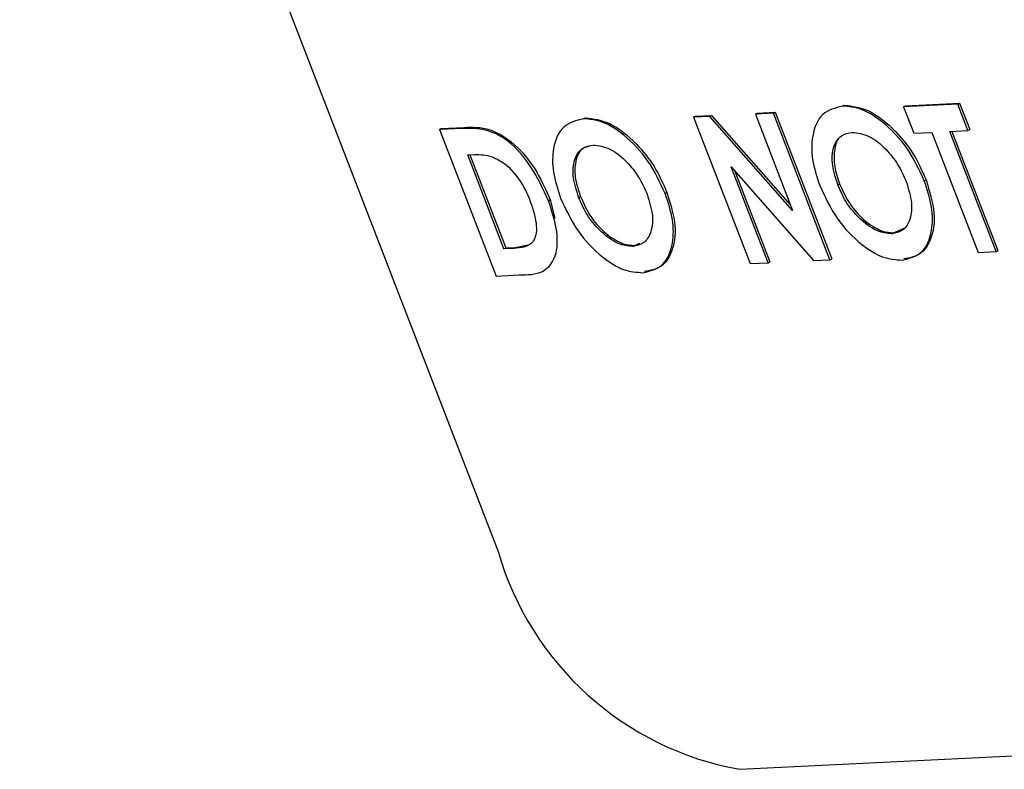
# Model space of a CAD drawing. Header units: inches. Extents: x 0.6 to 33.8, y 0 to 21.7.
# Tile 140 of 169: x 29.6156 to 29.7145, y 16.4329 to 16.5082. Entities that reach past the tile are written whole.
import ezdxf

# ---------------------------------------------------------------- set-up
doc = ezdxf.new("R2010")
doc.units = ezdxf.units.IN
doc.header["$MEASUREMENT"] = 0

msp = doc.modelspace()

# ---------------------------------------------------------------- linework, layer by layer
at = {"color": 7, "linetype": 'Continuous'}
for p, q in [((29.53706586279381, 16.78288532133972), (29.66369006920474, 16.45477788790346)), ((29.69827662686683, 16.49952621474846), (29.69845190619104, 16.49963223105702)), ((29.70986315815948, 16.49970711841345), (29.70442393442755, 16.49944181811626)), ((29.70442393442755, 16.49944181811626), (29.70459921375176, 16.49954783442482)), ((29.70442393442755, 16.49944181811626), (29.70544274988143, 16.49680187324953)), ((29.70459921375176, 16.49954783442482), (29.7100384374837, 16.49981313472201)), ((29.70986315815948, 16.49970711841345), (29.7100384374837, 16.49981313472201)), ((29.71088197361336, 16.49706717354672), (29.70986315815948, 16.49970711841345)), ((29.7100384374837, 16.49981313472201), (29.71105725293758, 16.49717318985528)), ((29.67224605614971, 16.49825656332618), (29.67242133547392, 16.49836257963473)), ((29.68331456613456, 16.4984122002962), (29.68348984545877, 16.49851821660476)), ((29.68494754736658, 16.49849184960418), (29.68331456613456, 16.4984122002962)), ((29.68331456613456, 16.4984122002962), (29.68899082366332, 16.48370393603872)), ((29.68348984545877, 16.49851821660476), (29.68512282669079, 16.49859786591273)), ((29.68494754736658, 16.49849184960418), (29.68512282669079, 16.49859786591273)), ((29.69326609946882, 16.48903658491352), (29.68494754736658, 16.49849184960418)), ((29.68512282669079, 16.49859786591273), (29.69305624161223, 16.48958036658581)), ((29.6895308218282, 16.49871540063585), (29.68970610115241, 16.49882141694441)), ((29.69134389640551, 16.49880383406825), (29.6895308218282, 16.49871540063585)), ((29.6895308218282, 16.49871540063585), (29.69326609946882, 16.48903658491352)), ((29.68970610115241, 16.49882141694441), (29.69151917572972, 16.4989098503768)), ((29.69134389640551, 16.49880383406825), (29.69151917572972, 16.4989098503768)), ((29.69702015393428, 16.48409556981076), (29.69134389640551, 16.49880383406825)), ((29.69151917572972, 16.4989098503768), (29.69719543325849, 16.48420158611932)), ((29.66008657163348, 16.49727924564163), (29.65780201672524, 16.49716781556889)), ((29.65780201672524, 16.49716781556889), (29.65797729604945, 16.49727383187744)), ((29.65780201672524, 16.49716781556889), (29.66347827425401, 16.4824595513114)), ((29.65797729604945, 16.49727383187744), (29.6602618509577, 16.49738526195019)), ((29.66008657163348, 16.49727924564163), (29.6602618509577, 16.49738526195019)), ((29.70906889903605, 16.49697874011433), (29.71088197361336, 16.49706717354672)), ((29.71372634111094, 16.48491042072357), (29.70906889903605, 16.49697874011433)), ((29.70928109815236, 16.49698909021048), (29.71390162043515, 16.48501643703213)), ((29.71088197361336, 16.49706717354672), (29.71105725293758, 16.49717318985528)), ((29.70544274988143, 16.49680187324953), (29.70725582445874, 16.49689030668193)), ((29.70725582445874, 16.49689030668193), (29.71191326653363, 16.48482198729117)), ((29.66063390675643, 16.49461630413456), (29.66132595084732, 16.49465005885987)), ((29.66427253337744, 16.48518792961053), (29.66063390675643, 16.49461630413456)), ((29.66084610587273, 16.49462665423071), (29.66444781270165, 16.48529394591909)), ((29.68707999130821, 16.49344172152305), (29.69537503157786, 16.48401532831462)), ((29.69080389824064, 16.48379236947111), (29.68707999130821, 16.49344172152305)), ((29.6874650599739, 16.493004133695), (29.69097917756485, 16.48389838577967)), ((29.70650208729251, 16.49200559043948), (29.70667736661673, 16.49211160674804)), ((29.69781954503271, 16.49159710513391), (29.69799482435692, 16.49170312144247)), ((29.66874907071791, 16.48999907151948), (29.66892435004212, 16.49010508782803)), ((29.66892435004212, 16.49010508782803), (29.66937394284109, 16.48826657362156)), ((29.67178897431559, 16.49032745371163), (29.6719642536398, 16.49043347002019)), ((29.68047151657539, 16.4907359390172), (29.6806467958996, 16.49084195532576)), ((29.70057883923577, 16.48772725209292), (29.70075411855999, 16.48783326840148)), ((29.70340853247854, 16.48681003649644), (29.70463125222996, 16.48732587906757)), ((29.67454826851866, 16.48645760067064), (29.67472354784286, 16.4865636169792)), ((29.70323325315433, 16.48670402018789), (29.70340853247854, 16.48681003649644)), ((29.66427253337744, 16.48518792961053), (29.66444781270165, 16.48529394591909)), ((29.66521954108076, 16.48523412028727), (29.66427253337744, 16.48518792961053)), ((29.66444781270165, 16.48529394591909), (29.66539482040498, 16.48534013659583)), ((29.66521954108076, 16.48523412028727), (29.66539482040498, 16.48534013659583)), ((29.66539482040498, 16.48534013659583), (29.6667002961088, 16.48558325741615)), ((29.6772026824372, 16.48543436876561), (29.67737796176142, 16.48554038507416)), ((29.67737796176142, 16.48554038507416), (29.67793226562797, 16.48577423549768)), ((29.69537503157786, 16.48401532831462), (29.69702015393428, 16.48409556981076)), ((29.69702015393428, 16.48409556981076), (29.69719543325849, 16.48420158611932)), ((29.71191326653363, 16.48482198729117), (29.71372634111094, 16.48491042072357)), ((29.71372634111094, 16.48491042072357), (29.71390162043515, 16.48501643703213)), ((29.68899082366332, 16.48370393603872), (29.69080389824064, 16.48379236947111)), ((29.69080389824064, 16.48379236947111), (29.69097917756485, 16.48389838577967)), ((29.66347827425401, 16.4824595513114), (29.66579722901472, 16.4825726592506)), ((29.68796341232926, 16.43290778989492), (30.02674934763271, 16.44943220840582))]:
    msp.add_line(p, q, dxfattribs=at)
msp.add_arc((29.69335667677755, 16.46329909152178), 0.03086613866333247, 196.0257675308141, 259.937008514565, dxfattribs=at)
for points, knots in [([(29.69827662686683, 16.49952621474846), (29.69755702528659, 16.49934208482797), (29.69611745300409, 16.49897373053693), (29.69517830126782, 16.49682061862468), (29.69513307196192, 16.49422087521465), (29.69570623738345, 16.49243632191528), (29.69599282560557, 16.49154402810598)], [0, 0, 0, 0, 0.2795087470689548, 0.55916086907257, 0.7795761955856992, 1, 1, 1, 1]), ([(29.70650208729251, 16.49200559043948), (29.70597745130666, 16.49313693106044), (29.704928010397, 16.49539997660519), (29.70253578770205, 16.49785402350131), (29.70020884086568, 16.49936890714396), (29.69892074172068, 16.49947377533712), (29.69827662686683, 16.49952621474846)], [0, 0, 0, 0, 0.2796681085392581, 0.5594262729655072, 0.7796908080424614, 1, 1, 1, 1]), ([(29.69845190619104, 16.49963223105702), (29.69928497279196, 16.49952842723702), (29.70095246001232, 16.49932065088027), (29.70347529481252, 16.497264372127), (29.70549420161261, 16.49477951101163), (29.70628288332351, 16.49300112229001), (29.70667736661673, 16.49211160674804)], [0, 0, 0, 0, 0.2793673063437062, 0.559188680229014, 0.779514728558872, 1, 1, 1, 1]), ([(29.67224605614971, 16.49825656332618), (29.67152645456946, 16.49807243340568), (29.67008688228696, 16.49770407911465), (29.66914773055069, 16.49555096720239), (29.6691025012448, 16.49295122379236), (29.66967566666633, 16.491166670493), (29.66996225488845, 16.4902743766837)], [0, 0, 0, 0, 0.279508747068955, 0.5591608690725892, 0.7795761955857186, 1, 1, 1, 1]), ([(29.68047151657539, 16.4907359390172), (29.67994688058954, 16.49186727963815), (29.67889743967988, 16.4941303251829), (29.67650521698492, 16.49658437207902), (29.67417827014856, 16.49809925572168), (29.67289017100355, 16.49820412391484), (29.67224605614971, 16.49825656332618)], [0, 0, 0, 0, 0.2796681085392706, 0.5594262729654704, 0.779690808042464, 1, 1, 1, 1]), ([(29.67242133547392, 16.49836257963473), (29.67325440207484, 16.49825877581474), (29.6749218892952, 16.49805099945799), (29.6774447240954, 16.49599472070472), (29.67946363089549, 16.49350985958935), (29.68025231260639, 16.49173147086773), (29.6806467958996, 16.49084195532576)], [0, 0, 0, 0, 0.279367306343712, 0.5591886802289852, 0.7795147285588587, 1, 1, 1, 1]), ([(29.66874907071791, 16.48999907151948), (29.66820216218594, 16.4912007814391), (29.66711061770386, 16.49359920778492), (29.66452339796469, 16.49639476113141), (29.66205661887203, 16.49732125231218), (29.66074497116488, 16.4972932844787), (29.66008657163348, 16.49727924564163)], [0, 0, 0, 0, 0.280059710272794, 0.558955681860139, 0.7786117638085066, 1, 1, 1, 1]), ([(29.6602618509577, 16.49738526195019), (29.66110344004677, 16.49741757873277), (29.66277395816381, 16.49748172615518), (29.66556532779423, 16.49570202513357), (29.66767777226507, 16.49294351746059), (29.66850857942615, 16.49105178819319), (29.66892435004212, 16.49010508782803)], [0, 0, 0, 0, 0.2814791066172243, 0.5587239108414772, 0.7791670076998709, 1, 1, 1, 1]), ([(29.69781954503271, 16.49159710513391), (29.69757974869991, 16.49235033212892), (29.697100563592, 16.49385550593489), (29.69736012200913, 16.49559969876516), (29.69811196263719, 16.49667679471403), (29.69888191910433, 16.49681549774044), (29.69926711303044, 16.49688488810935)], [0, 0, 0, 0, 0.2799342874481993, 0.5593927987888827, 0.7795729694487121, 1, 1, 1, 1]), ([(29.69817483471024, 16.49647302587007), (29.69815996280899, 16.49646715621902), (29.69770477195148, 16.49628750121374), (29.69742782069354, 16.49516290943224), (29.69739570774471, 16.49348324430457), (29.69779499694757, 16.49229685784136), (29.69799482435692, 16.49170312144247)], [0, 0, 0, 0, 0.01293524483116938, 0.3959147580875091, 0.6976808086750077, 1, 1, 1, 1]), ([(29.69926711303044, 16.49688488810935), (29.69981410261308, 16.49682182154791), (29.70090842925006, 16.49669564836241), (29.70257240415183, 16.49534796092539), (29.70389617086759, 16.49370709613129), (29.70441554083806, 16.49253758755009), (29.70467536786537, 16.49195251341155)], [0, 0, 0, 0, 0.279536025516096, 0.559249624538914, 0.779504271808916, 0.9999999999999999, 0.9999999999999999, 0.9999999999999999, 0.9999999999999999]), ([(29.67178897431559, 16.49032745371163), (29.67154917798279, 16.49108068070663), (29.67106999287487, 16.49258585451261), (29.67132955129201, 16.49433004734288), (29.67208139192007, 16.49540714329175), (29.67285134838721, 16.49554584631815), (29.67323654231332, 16.49561523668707)], [0, 0, 0, 0, 0.2799342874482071, 0.5593927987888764, 0.779572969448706, 1, 1, 1, 1]), ([(29.67282351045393, 16.49548089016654), (29.67256447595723, 16.49540981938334), (29.67183590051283, 16.4952099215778), (29.67137622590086, 16.49392560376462), (29.6713698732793, 16.49220630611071), (29.67176600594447, 16.49102477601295), (29.6719642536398, 16.49043347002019)], [0, 0, 0, 0, 0.1763102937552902, 0.4959005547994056, 0.7477194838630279, 1, 1, 1, 1]), ([(29.67323654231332, 16.49561523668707), (29.67378353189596, 16.49555217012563), (29.67487785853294, 16.49542599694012), (29.67654183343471, 16.49407830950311), (29.67786560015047, 16.49243744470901), (29.67838497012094, 16.49126793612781), (29.67864479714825, 16.49068286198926)], [0, 0, 0, 0, 0.2795360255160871, 0.5592496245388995, 0.7795042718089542, 1, 1, 1, 1]), ([(29.66132595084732, 16.49465005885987), (29.66189335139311, 16.49465966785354), (29.66290400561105, 16.49467678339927), (29.66404042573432, 16.49393247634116), (29.66453883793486, 16.49360603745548)], [0, 0, 0, 0, 0.5614190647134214, 1, 1, 1, 1]), ([(29.66453883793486, 16.49360603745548), (29.6650961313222, 16.49300688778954), (29.66609493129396, 16.49193307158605), (29.66666556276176, 16.49056327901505), (29.66691780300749, 16.4899577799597)], [0, 0, 0, 0, 0.5579629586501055, 1, 1, 1, 1]), ([(29.70425813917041, 16.48406437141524), (29.70498155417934, 16.48423502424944), (29.70642900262, 16.48457647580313), (29.70731546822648, 16.48676751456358), (29.70737643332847, 16.48933952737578), (29.70679362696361, 16.49111662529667), (29.70650208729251, 16.49200559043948)], [0, 0, 0, 0, 0.2795008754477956, 0.5592406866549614, 0.7795171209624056, 1, 1, 1, 1]), ([(29.70667736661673, 16.49211160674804), (29.70702677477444, 16.490978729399), (29.70772562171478, 16.48871287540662), (29.70728212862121, 16.48613353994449), (29.70617087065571, 16.48449039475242), (29.70501267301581, 16.48427707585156), (29.70443341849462, 16.48417038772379)], [0, 0, 0, 0, 0.2796687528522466, 0.5593620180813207, 0.7796217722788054, 1, 1, 1, 1]), ([(29.69599282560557, 16.49154402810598), (29.69652426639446, 16.49041092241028), (29.69758754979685, 16.48814385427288), (29.69998611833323, 16.48566330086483), (29.70232844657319, 16.48419219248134), (29.70361466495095, 16.4841069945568), (29.70425813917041, 16.48406437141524)], [0, 0, 0, 0, 0.2795869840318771, 0.5593853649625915, 0.779567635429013, 1, 1, 1, 1]), ([(29.70057883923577, 16.48772725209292), (29.69993243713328, 16.48833035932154), (29.69877478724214, 16.48941047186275), (29.69811217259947, 16.49092725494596), (29.69781954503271, 16.49159710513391)], [0, 0, 0, 0, 0.5583744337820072, 1, 1, 1, 1]), ([(29.69799482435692, 16.49170312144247), (29.6983852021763, 16.49084903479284), (29.69908304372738, 16.48932226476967), (29.70024303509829, 16.4882886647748), (29.70075411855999, 16.48783326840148)], [0, 0, 0, 0, 0.5594075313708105, 1, 1, 1, 1]), ([(29.70467536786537, 16.49195251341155), (29.70490799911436, 16.49120716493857), (29.70537314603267, 16.48971683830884), (29.70509725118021, 16.48800894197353), (29.70437399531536, 16.48691845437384), (29.70361358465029, 16.48677551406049), (29.70323325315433, 16.48670402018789)], [0, 0, 0, 0, 0.2797922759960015, 0.5594455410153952, 0.7796496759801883, 1, 1, 1, 1]), ([(29.66996225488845, 16.4902743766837), (29.67049369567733, 16.489141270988), (29.67155697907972, 16.4868742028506), (29.67395554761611, 16.48439364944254), (29.67629787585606, 16.48292254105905), (29.67758409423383, 16.48283734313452), (29.67822756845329, 16.48279471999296)], [0, 0, 0, 0, 0.2795869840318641, 0.5593853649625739, 0.7795676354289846, 1, 1, 1, 1]), ([(29.67454826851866, 16.48645760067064), (29.67390186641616, 16.48706070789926), (29.67274421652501, 16.48814082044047), (29.67208160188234, 16.48965760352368), (29.67178897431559, 16.49032745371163)], [0, 0, 0, 0, 0.5583744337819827, 1, 1, 1, 1]), ([(29.6719642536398, 16.49043347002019), (29.67235463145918, 16.48957938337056), (29.67305247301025, 16.48805261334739), (29.67421246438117, 16.48701901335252), (29.67472354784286, 16.4865636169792)], [0, 0, 0, 0, 0.5594075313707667, 1, 1, 1, 1]), ([(29.67864479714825, 16.49068286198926), (29.67887742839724, 16.48993751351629), (29.67934257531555, 16.48844718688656), (29.67906668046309, 16.48673929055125), (29.67834342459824, 16.48564880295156), (29.67758301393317, 16.4855058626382), (29.6772026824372, 16.4854343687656)], [0, 0, 0, 0, 0.27979227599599, 0.5594455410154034, 0.7796496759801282, 0.9999999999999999, 0.9999999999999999, 0.9999999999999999, 0.9999999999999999]), ([(29.67822756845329, 16.48279471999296), (29.67895098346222, 16.48296537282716), (29.68039843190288, 16.48330682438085), (29.68128489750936, 16.4854978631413), (29.68134586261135, 16.4880698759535), (29.68076305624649, 16.48984697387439), (29.68047151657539, 16.4907359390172)], [0, 0, 0, 0, 0.2795008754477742, 0.5592406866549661, 0.7795171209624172, 1, 1, 1, 1]), ([(29.6806467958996, 16.49084195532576), (29.68099620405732, 16.48970907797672), (29.68169505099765, 16.48744322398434), (29.68125155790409, 16.48486388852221), (29.68014029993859, 16.48322074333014), (29.67898210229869, 16.48300742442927), (29.6784028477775, 16.48290073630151)], [0, 0, 0, 0, 0.2796687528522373, 0.5593620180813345, 0.7796217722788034, 1, 1, 1, 1]), ([(29.66691780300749, 16.4899577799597), (29.6671624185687, 16.48922251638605), (29.66764985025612, 16.48775739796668), (29.66745909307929, 16.48592670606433), (29.66638994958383, 16.48531980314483), (29.66561079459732, 16.48526276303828), (29.66521954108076, 16.48523412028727)], [0, 0, 0, 0, 0.2804614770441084, 0.5588598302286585, 0.77848098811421, 1, 1, 1, 1]), ([(29.66579722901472, 16.4825726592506), (29.66662878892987, 16.48258126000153), (29.6682788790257, 16.48259832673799), (29.66968311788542, 16.48442875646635), (29.66966213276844, 16.48721240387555), (29.66905367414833, 16.48906942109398), (29.66874907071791, 16.48999907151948)], [0, 0, 0, 0, 0.2817309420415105, 0.5590474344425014, 0.7792525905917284, 0.9999999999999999, 0.9999999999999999, 0.9999999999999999, 0.9999999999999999]), ([(29.70323325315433, 16.48670402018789), (29.70275783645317, 16.48674138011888), (29.7019079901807, 16.48680816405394), (29.70098534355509, 16.48744616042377), (29.70057883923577, 16.48772725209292)], [0, 0, 0, 0, 0.5594149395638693, 1, 1, 1, 1]), ([(29.70075411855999, 16.48783326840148), (29.70127381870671, 16.48748723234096), (29.70220289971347, 16.48686861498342), (29.70303977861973, 16.48682795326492), (29.70340853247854, 16.48681003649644)], [0, 0, 0, 0, 0.5593701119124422, 1, 1, 1, 1]), ([(29.6772026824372, 16.48543436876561), (29.67672726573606, 16.4854717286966), (29.67587741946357, 16.48553851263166), (29.67495477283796, 16.48617650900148), (29.67454826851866, 16.48645760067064)], [0, 0, 0, 0, 0.559414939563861, 1, 1, 1, 1]), ([(29.67472354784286, 16.4865636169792), (29.67524324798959, 16.48621758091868), (29.67617232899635, 16.48559896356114), (29.67700920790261, 16.48555830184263), (29.67737796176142, 16.48554038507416)], [0, 0, 0, 0, 0.5593701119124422, 1, 1, 1, 1])]:
    msp.add_open_spline(points, degree=3, knots=knots, dxfattribs=at)

doc.saveas('drawing.dxf')
